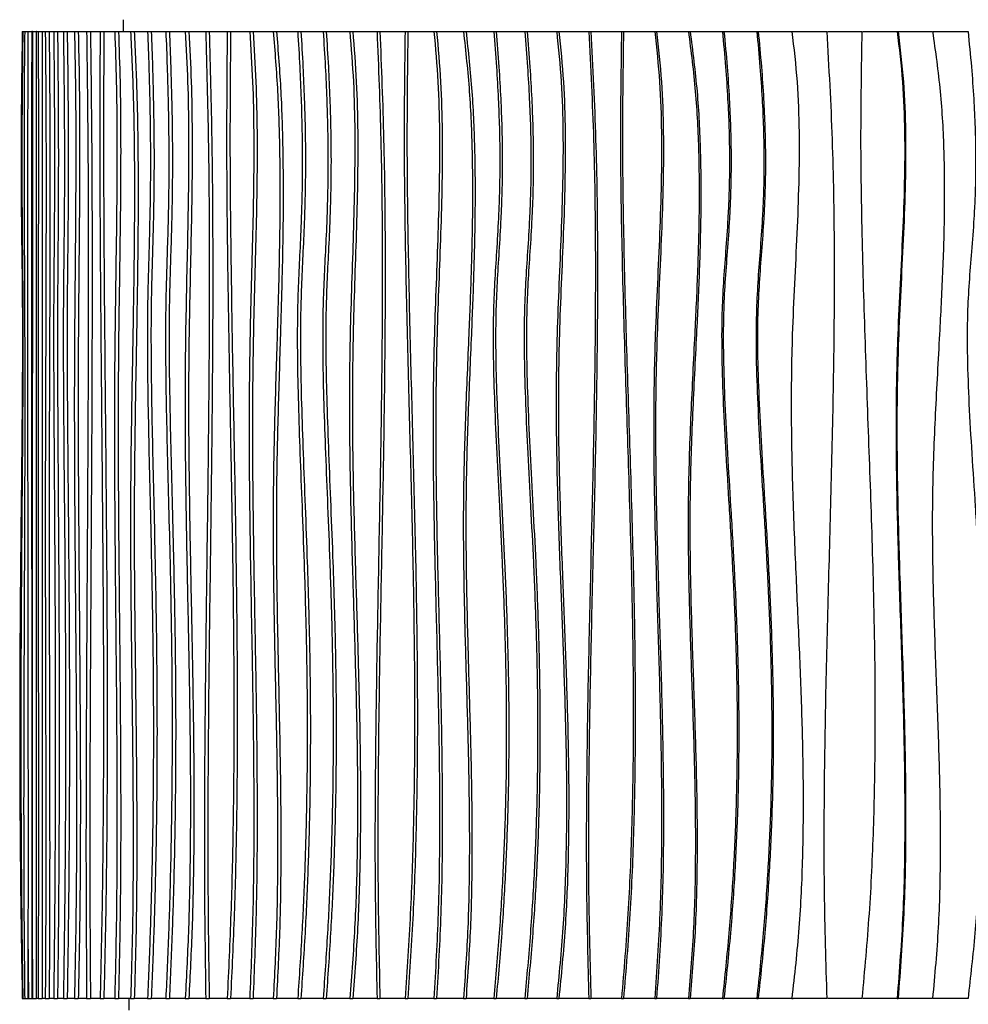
# Model space of a CAD drawing. Header units: millimetres. Extents: x 5 to 415, y 5 to 292.
# Tile 33 of 79: x 156 to 180, y 142 to 168. Entities that reach past the tile are written whole.
import ezdxf

# ---------------------------------------------------------------- set-up
doc = ezdxf.new("R2010")
doc.units = ezdxf.units.MM

msp = doc.modelspace()

# ---------------------------------------------------------------- linework, layer by layer
at = {"color": 7, "linetype": 'Continuous', "lineweight": 25}
for p, q in [((158.337, 167.806), (158.337, 167.506)), ((155.738, 167.506), (155.751, 167.506)), ((155.751, 167.506), (155.799, 167.506)), ((155.799, 167.506), (155.881, 167.506)), ((155.881, 167.506), (155.981, 167.506)), ((155.997, 167.506), (155.981, 167.506)), ((155.997, 167.506), (156.097, 167.506)), ((156.105, 167.506), (156.097, 167.506)), ((156.105, 167.506), (156.146, 167.506)), ((156.146, 167.506), (156.246, 167.506)), ((156.246, 167.506), (156.329, 167.506)), ((156.329, 167.506), (156.429, 167.506)), ((156.429, 167.506), (156.546, 167.506)), ((156.546, 167.506), (156.645, 167.506)), ((156.645, 167.506), (156.795, 167.506)), ((156.795, 167.506), (156.894, 167.506)), ((156.894, 167.506), (157.08, 167.506)), ((157.08, 167.506), (157.178, 167.506)), ((157.178, 167.506), (157.394, 167.506)), ((157.394, 167.506), (157.492, 167.506)), ((157.492, 167.506), (157.741, 167.506)), ((157.741, 167.506), (157.838, 167.506)), ((157.838, 167.506), (158.118, 167.506)), ((158.118, 167.506), (158.214, 167.506)), ((158.214, 167.506), (158.526, 167.506)), ((158.526, 167.506), (158.621, 167.506)), ((158.621, 167.506), (158.965, 167.506)), ((158.965, 167.506), (159.058, 167.506)), ((159.058, 167.506), (159.433, 167.506)), ((159.433, 167.506), (159.525, 167.506)), ((159.525, 167.506), (159.935, 167.506)), ((159.935, 167.506), (160.026, 167.506)), ((160.026, 167.506), (160.461, 167.506)), ((160.461, 167.506), (160.55, 167.506)), ((160.55, 167.506), (161.014, 167.506)), ((161.014, 167.506), (161.101, 167.506)), ((161.101, 167.506), (161.594, 167.506)), ((161.594, 167.506), (161.679, 167.506)), ((161.679, 167.506), (162.2, 167.506)), ((162.2, 167.506), (162.283, 167.506)), ((162.283, 167.506), (162.83, 167.506)), ((162.83, 167.506), (162.911, 167.506)), ((162.911, 167.506), (163.485, 167.506)), ((163.485, 167.506), (163.564, 167.506)), ((163.564, 167.506), (164.171, 167.506)), ((164.171, 167.506), (164.247, 167.506)), ((164.247, 167.506), (164.872, 167.506)), ((164.872, 167.506), (164.946, 167.506)), ((164.946, 167.506), (165.594, 167.506)), ((165.594, 167.506), (165.665, 167.506)), ((165.665, 167.506), (166.336, 167.506)), ((166.336, 167.506), (166.405, 167.506)), ((166.405, 167.506), (167.098, 167.506)), ((167.098, 167.506), (167.164, 167.506)), ((167.164, 167.506), (167.878, 167.506)), ((167.878, 167.506), (167.942, 167.506)), ((167.942, 167.506), (168.676, 167.506)), ((168.676, 167.506), (168.736, 167.506)), ((168.736, 167.506), (169.498, 167.506)), ((169.498, 167.506), (169.555, 167.506)), ((169.555, 167.506), (170.326, 167.506)), ((170.326, 167.506), (170.38, 167.506)), ((170.38, 167.506), (171.168, 167.506)), ((171.168, 167.506), (171.219, 167.506)), ((171.219, 167.506), (172.023, 167.506)), ((172.023, 167.506), (172.071, 167.506)), ((172.071, 167.506), (172.889, 167.506)), ((172.889, 167.506), (172.933, 167.506)), ((172.933, 167.506), (173.765, 167.506)), ((173.765, 167.506), (173.806, 167.506)), ((173.806, 167.506), (174.65, 167.506)), ((174.65, 167.506), (174.688, 167.506)), ((174.688, 167.506), (175.553, 167.506)), ((175.553, 167.506), (175.587, 167.506)), ((175.587, 167.506), (176.452, 167.506)), ((176.483, 167.506), (177.357, 167.506)), ((177.384, 167.506), (178.266, 167.506)), ((178.266, 167.506), (178.289, 167.506)), ((178.289, 167.506), (179.177, 167.506)), ((179.197, 167.506), (180.09, 167.506)), ((155.883, 144.304), (155.899, 142.606)), ((155.738, 142.606), (155.751, 142.606)), ((155.751, 142.606), (155.799, 142.606)), ((155.799, 142.606), (155.881, 142.606)), ((155.881, 142.606), (155.981, 142.606)), ((155.981, 142.606), (155.997, 142.606)), ((155.997, 142.606), (156.097, 142.606)), ((156.097, 142.606), (156.105, 142.606)), ((156.146, 142.606), (156.105, 142.606)), ((156.146, 142.606), (156.246, 142.606)), ((156.329, 142.606), (156.246, 142.606)), ((156.329, 142.606), (156.429, 142.606)), ((156.546, 142.606), (156.429, 142.606)), ((156.546, 142.606), (156.645, 142.606)), ((156.795, 142.606), (156.645, 142.606)), ((156.795, 142.606), (156.894, 142.606)), ((157.08, 142.606), (156.894, 142.606)), ((157.08, 142.606), (157.178, 142.606)), ((157.394, 142.606), (157.178, 142.606)), ((157.394, 142.606), (157.492, 142.606)), ((157.741, 142.606), (157.492, 142.606)), ((157.741, 142.606), (157.838, 142.606)), ((158.118, 142.606), (157.838, 142.606)), ((158.118, 142.606), (158.214, 142.606)), ((158.526, 142.606), (158.214, 142.606)), ((158.48, 142.606), (158.48, 142.306)), ((158.526, 142.606), (158.621, 142.606)), ((158.965, 142.606), (158.621, 142.606)), ((158.965, 142.606), (159.058, 142.606)), ((159.433, 142.606), (159.058, 142.606)), ((159.433, 142.606), (159.525, 142.606)), ((159.935, 142.606), (159.525, 142.606)), ((159.935, 142.606), (160.026, 142.606)), ((160.461, 142.606), (160.026, 142.606)), ((160.461, 142.606), (160.55, 142.606)), ((161.014, 142.606), (160.55, 142.606)), ((161.014, 142.606), (161.101, 142.606)), ((161.594, 142.606), (161.101, 142.606)), ((161.594, 142.606), (161.679, 142.606)), ((162.2, 142.606), (161.679, 142.606)), ((162.2, 142.606), (162.283, 142.606)), ((162.83, 142.606), (162.283, 142.606)), ((162.83, 142.606), (162.911, 142.606)), ((163.485, 142.606), (162.911, 142.606)), ((163.485, 142.606), (163.564, 142.606)), ((164.171, 142.606), (163.564, 142.606)), ((164.171, 142.606), (164.247, 142.606)), ((164.872, 142.606), (164.247, 142.606)), ((164.872, 142.606), (164.946, 142.606)), ((165.594, 142.606), (164.946, 142.606)), ((165.594, 142.606), (165.665, 142.606)), ((166.336, 142.606), (165.665, 142.606)), ((166.336, 142.606), (166.405, 142.606)), ((167.098, 142.606), (166.405, 142.606)), ((167.098, 142.606), (167.164, 142.606)), ((167.878, 142.606), (167.164, 142.606)), ((167.878, 142.606), (167.942, 142.606)), ((168.676, 142.606), (167.942, 142.606)), ((168.676, 142.606), (168.736, 142.606)), ((169.498, 142.606), (168.736, 142.606)), ((169.498, 142.606), (169.555, 142.606)), ((170.326, 142.606), (169.555, 142.606)), ((170.326, 142.606), (170.38, 142.606)), ((171.168, 142.606), (170.38, 142.606)), ((171.168, 142.606), (171.219, 142.606)), ((172.023, 142.606), (171.219, 142.606)), ((172.023, 142.606), (172.071, 142.606)), ((172.889, 142.606), (172.071, 142.606)), ((172.889, 142.606), (172.933, 142.606)), ((173.765, 142.606), (172.933, 142.606)), ((173.765, 142.606), (173.806, 142.606)), ((174.65, 142.606), (173.806, 142.606)), ((174.65, 142.606), (174.688, 142.606)), ((175.553, 142.606), (174.688, 142.606)), ((175.553, 142.606), (175.587, 142.606)), ((176.452, 142.606), (175.587, 142.606)), ((177.357, 142.606), (176.483, 142.606)), ((178.266, 142.606), (177.384, 142.606)), ((178.266, 142.606), (178.289, 142.606)), ((179.177, 142.606), (178.289, 142.606)), ((180.09, 142.606), (179.197, 142.606))]:
    msp.add_line(p, q, dxfattribs=at)
for points, knots in [([(155.738, 167.506), (155.733, 167.202), (155.723, 166.624), (155.714, 165.798), (155.708, 165.054), (155.705, 164.381), (155.706, 163.771), (155.708, 163.214), (155.714, 162.574), (155.723, 161.854), (155.734, 161.039), (155.741, 160.132), (155.741, 159.09), (155.734, 157.889), (155.722, 156.61), (155.707, 155.247), (155.692, 153.794), (155.679, 152.245), (155.671, 150.595), (155.67, 148.975), (155.676, 147.394), (155.688, 145.864), (155.707, 144.258), (155.727, 143.166), (155.738, 142.606)], [0, 0, 0, 0, 0.0367776, 0.0698355, 0.0995807, 0.1264174, 0.1507455, 0.1729586, 0.1934435, 0.2277612, 0.2598169, 0.2918548, 0.3369819, 0.3850726, 0.4363743, 0.4910896, 0.5494043, 0.611509, 0.6776136, 0.7479588, 0.8063853, 0.8677528, 0.9322295, 1, 1, 1, 1]), ([(155.751, 167.506), (155.747, 167.202), (155.74, 166.624), (155.732, 165.798), (155.728, 165.054), (155.726, 164.381), (155.726, 163.771), (155.728, 163.214), (155.732, 162.574), (155.739, 161.854), (155.748, 161.039), (155.754, 160.132), (155.754, 159.09), (155.748, 157.889), (155.739, 156.61), (155.727, 155.247), (155.716, 153.794), (155.706, 152.245), (155.7, 150.595), (155.699, 148.975), (155.703, 147.394), (155.712, 145.864), (155.727, 144.258), (155.743, 143.166), (155.751, 142.606)], [0, 0, 0, 0, 0.036778, 0.069835, 0.099581, 0.126417, 0.150745, 0.172959, 0.193444, 0.227761, 0.259817, 0.291855, 0.336982, 0.385073, 0.436374, 0.49109, 0.549404, 0.611509, 0.677614, 0.747959, 0.806385, 0.867753, 0.93223, 1, 1, 1, 1]), ([(155.799, 167.506), (155.795, 167.073), (155.785, 166.21), (155.781, 164.907), (155.782, 163.605), (155.787, 162.304), (155.793, 161.003), (155.8, 159.453), (155.802, 157.652), (155.798, 155.602), (155.79, 153.627), (155.782, 151.724), (155.776, 149.897), (155.772, 148.07), (155.773, 146.245), (155.781, 144.42), (155.793, 143.211), (155.799, 142.606)], [0, 0, 0, 0, 0.0524314, 0.1046165, 0.1567784, 0.2090007, 0.2612785, 0.3135711, 0.3957307, 0.477948, 0.5602295, 0.6336943, 0.7070915, 0.7803746, 0.8535463, 0.9266898, 1, 1, 1, 1]), ([(155.881, 167.506), (155.878, 166.577), (155.873, 164.72), (155.871, 161.93), (155.872, 159.142), (155.875, 156.353), (155.879, 153.581), (155.882, 150.825), (155.885, 148.085), (155.885, 145.345), (155.883, 143.519), (155.881, 142.606)], [0, 0, 0, 0, 0.112064, 0.224016, 0.335965, 0.447949, 0.559964, 0.669984, 0.779986, 0.889975, 1, 1, 1, 1]), ([(155.981, 167.506), (155.978, 166.577), (155.973, 164.72), (155.971, 161.93), (155.972, 159.142), (155.975, 156.353), (155.979, 153.581), (155.982, 150.825), (155.985, 148.085), (155.985, 145.345), (155.982, 143.519), (155.981, 142.606)], [0, 0, 0, 0, 0.112064, 0.224016, 0.335965, 0.447949, 0.559964, 0.669984, 0.779986, 0.889975, 1, 1, 1, 1]), ([(155.997, 167.506), (155.997, 166.576), (155.997, 164.716), (155.997, 161.925), (155.996, 159.133), (155.995, 156.341), (155.994, 153.749), (155.993, 151.357), (155.993, 149.166), (155.993, 146.976), (155.995, 144.787), (155.996, 143.333), (155.997, 142.606)], [0, 0, 0, 0, 0.111934, 0.223961, 0.336079, 0.44823, 0.560338, 0.648348, 0.736281, 0.824152, 0.912022, 1, 1, 1, 1]), ([(156.097, 167.506), (156.097, 166.576), (156.097, 164.716), (156.097, 161.925), (156.096, 159.133), (156.095, 156.341), (156.094, 153.749), (156.093, 151.357), (156.093, 149.166), (156.093, 146.976), (156.095, 144.787), (156.096, 143.333), (156.097, 142.606)], [0, 0, 0, 0, 0.111934, 0.223961, 0.336079, 0.44823, 0.560338, 0.648348, 0.736281, 0.824152, 0.912022, 1, 1, 1, 1]), ([(156.146, 167.506), (156.148, 167.073), (156.151, 166.21), (156.152, 164.907), (156.152, 163.606), (156.15, 162.305), (156.148, 161.004), (156.146, 159.455), (156.145, 157.657), (156.146, 155.61), (156.147, 153.515), (156.15, 151.372), (156.151, 149.18), (156.152, 146.988), (156.151, 144.794), (156.148, 143.336), (156.146, 142.606)], [0, 0, 0, 0, 0.052421, 0.104622, 0.156803, 0.209041, 0.261328, 0.313621, 0.395738, 0.477846, 0.559985, 0.648008, 0.736005, 0.823955, 0.9119, 1, 1, 1, 1]), ([(156.246, 167.506), (156.248, 167.073), (156.251, 166.21), (156.252, 164.907), (156.252, 163.606), (156.25, 162.305), (156.248, 161.004), (156.246, 159.455), (156.245, 157.657), (156.246, 155.61), (156.247, 153.515), (156.249, 151.372), (156.251, 149.18), (156.252, 146.988), (156.251, 144.794), (156.248, 143.336), (156.246, 142.606)], [0, 0, 0, 0, 0.052421, 0.104622, 0.156803, 0.209041, 0.261328, 0.313621, 0.395738, 0.477846, 0.559985, 0.648008, 0.736005, 0.823955, 0.9119, 1, 1, 1, 1]), ([(156.329, 167.506), (156.334, 166.99), (156.344, 165.96), (156.349, 164.4), (156.349, 162.839), (156.346, 161.276), (156.341, 159.551), (156.334, 157.663), (156.328, 155.612), (156.329, 153.635), (156.333, 151.734), (156.338, 149.907), (156.342, 148.082), (156.343, 146.256), (156.34, 144.428), (156.333, 143.214), (156.329, 142.606)], [0, 0, 0, 0, 0.062695, 0.125195, 0.187748, 0.250452, 0.313296, 0.39568, 0.477991, 0.560181, 0.633534, 0.70686, 0.780132, 0.853345, 0.92657, 1, 1, 1, 1]), ([(156.429, 167.506), (156.434, 166.99), (156.443, 165.96), (156.449, 164.4), (156.449, 162.839), (156.446, 161.276), (156.44, 159.551), (156.433, 157.663), (156.428, 155.612), (156.429, 153.635), (156.433, 151.734), (156.437, 149.907), (156.441, 148.082), (156.443, 146.256), (156.44, 144.428), (156.433, 143.214), (156.429, 142.606)], [0, 0, 0, 0, 0.062695, 0.125195, 0.187748, 0.250452, 0.313296, 0.39568, 0.477991, 0.560181, 0.633534, 0.70686, 0.780132, 0.853345, 0.92657, 1, 1, 1, 1]), ([(156.546, 167.506), (156.549, 167.202), (156.555, 166.624), (156.561, 165.798), (156.565, 165.054), (156.566, 164.381), (156.566, 163.771), (156.564, 163.214), (156.561, 162.574), (156.555, 161.854), (156.548, 161.039), (156.543, 160.132), (156.544, 159.09), (156.548, 157.889), (156.556, 156.61), (156.565, 155.247), (156.574, 153.794), (156.582, 152.245), (156.587, 150.595), (156.588, 148.975), (156.585, 147.394), (156.577, 145.864), (156.565, 144.258), (156.552, 143.166), (156.546, 142.606)], [0, 0, 0, 0, 0.036778, 0.069835, 0.099581, 0.126417, 0.150745, 0.172959, 0.193444, 0.227761, 0.259817, 0.291855, 0.336982, 0.385073, 0.436374, 0.49109, 0.549404, 0.611509, 0.677614, 0.747959, 0.806385, 0.867753, 0.93223, 1, 1, 1, 1]), ([(156.645, 167.506), (156.648, 167.202), (156.654, 166.624), (156.66, 165.798), (156.664, 165.054), (156.666, 164.381), (156.665, 163.771), (156.664, 163.214), (156.66, 162.574), (156.655, 161.854), (156.648, 161.039), (156.643, 160.132), (156.643, 159.09), (156.648, 157.889), (156.655, 156.61), (156.664, 155.247), (156.674, 153.794), (156.682, 152.245), (156.687, 150.595), (156.688, 148.975), (156.684, 147.394), (156.677, 145.864), (156.664, 144.258), (156.652, 143.166), (156.645, 142.606)], [0, 0, 0, 0, 0.036778, 0.069835, 0.099581, 0.126417, 0.150745, 0.172959, 0.193444, 0.227761, 0.259817, 0.291855, 0.336982, 0.385073, 0.436374, 0.49109, 0.549404, 0.611509, 0.677614, 0.747959, 0.806385, 0.867753, 0.93223, 1, 1, 1, 1]), ([(156.795, 167.506), (156.799, 167.202), (156.807, 166.624), (156.815, 165.798), (156.82, 165.054), (156.822, 164.381), (156.822, 163.771), (156.82, 163.214), (156.815, 162.574), (156.808, 161.854), (156.798, 161.039), (156.792, 160.132), (156.792, 159.09), (156.798, 157.889), (156.808, 156.61), (156.821, 155.247), (156.834, 153.794), (156.845, 152.245), (156.852, 150.595), (156.853, 148.975), (156.848, 147.394), (156.837, 145.864), (156.821, 144.258), (156.804, 143.166), (156.795, 142.606)], [0, 0, 0, 0, 0.036778, 0.069835, 0.099581, 0.126417, 0.150745, 0.172959, 0.193444, 0.227761, 0.259817, 0.291855, 0.336982, 0.385073, 0.436374, 0.49109, 0.549404, 0.611509, 0.677614, 0.747959, 0.806385, 0.867753, 0.93223, 1, 1, 1, 1]), ([(156.894, 167.506), (156.898, 167.202), (156.906, 166.624), (156.914, 165.798), (156.919, 165.054), (156.922, 164.381), (156.921, 163.771), (156.919, 163.214), (156.914, 162.574), (156.907, 161.854), (156.897, 161.039), (156.891, 160.132), (156.891, 159.09), (156.897, 157.889), (156.907, 156.61), (156.92, 155.247), (156.933, 153.794), (156.944, 152.245), (156.951, 150.595), (156.952, 148.975), (156.947, 147.394), (156.937, 145.864), (156.92, 144.258), (156.903, 143.166), (156.894, 142.606)], [0, 0, 0, 0, 0.036778, 0.069835, 0.099581, 0.126417, 0.150745, 0.172959, 0.193444, 0.227761, 0.259817, 0.291855, 0.336982, 0.385073, 0.436374, 0.49109, 0.549404, 0.611509, 0.677614, 0.747959, 0.806385, 0.867753, 0.93223, 1, 1, 1, 1]), ([(157.08, 167.506), (157.089, 167.073), (157.108, 166.21), (157.116, 164.907), (157.114, 163.605), (157.105, 162.304), (157.093, 161.003), (157.079, 159.453), (157.075, 157.652), (157.083, 155.602), (157.098, 153.627), (157.115, 151.724), (157.128, 149.897), (157.135, 148.07), (157.133, 146.245), (157.118, 144.42), (157.093, 143.211), (157.08, 142.606)], [0, 0, 0, 0, 0.052431, 0.104616, 0.156778, 0.209001, 0.261279, 0.313571, 0.395731, 0.477948, 0.56023, 0.633694, 0.707091, 0.780375, 0.853546, 0.92669, 1, 1, 1, 1]), ([(157.178, 167.506), (157.188, 167.073), (157.207, 166.21), (157.215, 164.907), (157.213, 163.605), (157.203, 162.304), (157.191, 161.003), (157.178, 159.453), (157.173, 157.652), (157.182, 155.602), (157.197, 153.627), (157.213, 151.724), (157.226, 149.897), (157.234, 148.07), (157.231, 146.245), (157.216, 144.42), (157.191, 143.211), (157.178, 142.606)], [0, 0, 0, 0, 0.052431, 0.104616, 0.156778, 0.209001, 0.261279, 0.313571, 0.395731, 0.477948, 0.56023, 0.633694, 0.707091, 0.780375, 0.853546, 0.92669, 1, 1, 1, 1]), ([(157.394, 167.506), (157.406, 166.577), (157.429, 164.72), (157.438, 161.93), (157.435, 159.142), (157.422, 156.353), (157.405, 153.581), (157.389, 150.825), (157.378, 148.085), (157.376, 145.345), (157.388, 143.519), (157.394, 142.606)], [0, 0, 0, 0, 0.1120636, 0.2240162, 0.3359651, 0.4479495, 0.5599643, 0.6699835, 0.779986, 0.8899749, 1, 1, 1, 1]), ([(157.492, 167.506), (157.504, 166.577), (157.527, 164.72), (157.536, 161.93), (157.533, 159.142), (157.52, 156.353), (157.503, 153.581), (157.487, 150.825), (157.476, 148.085), (157.474, 145.345), (157.486, 143.519), (157.492, 142.606)], [0, 0, 0, 0, 0.1120636, 0.2240162, 0.3359651, 0.4479495, 0.5599643, 0.6699835, 0.779986, 0.8899749, 1, 1, 1, 1]), ([(157.741, 167.506), (157.737, 166.576), (157.728, 164.716), (157.741, 161.925), (157.764, 159.133), (157.791, 156.341), (157.813, 153.749), (157.827, 151.357), (157.829, 149.166), (157.818, 146.976), (157.792, 144.787), (157.758, 143.333), (157.741, 142.606)], [0, 0, 0, 0, 0.111934, 0.223961, 0.336079, 0.44823, 0.560338, 0.648348, 0.736281, 0.824152, 0.912022, 1, 1, 1, 1]), ([(157.838, 167.506), (157.833, 166.576), (157.825, 164.716), (157.838, 161.925), (157.861, 159.133), (157.888, 156.341), (157.91, 153.749), (157.923, 151.357), (157.926, 149.166), (157.915, 146.976), (157.889, 144.787), (157.855, 143.333), (157.838, 142.606)], [0, 0, 0, 0, 0.111934, 0.223961, 0.336079, 0.44823, 0.560338, 0.648348, 0.736281, 0.824152, 0.912022, 1, 1, 1, 1]), ([(158.118, 167.506), (158.133, 167.073), (158.163, 166.21), (158.176, 164.907), (158.174, 163.606), (158.16, 162.305), (158.14, 161.004), (158.118, 159.455), (158.107, 157.657), (158.113, 155.61), (158.13, 153.515), (158.152, 151.372), (158.171, 149.18), (158.178, 146.988), (158.167, 144.794), (158.135, 143.336), (158.118, 142.606)], [0, 0, 0, 0, 0.052421, 0.104622, 0.156803, 0.209041, 0.261328, 0.313621, 0.395738, 0.477846, 0.559985, 0.648008, 0.736005, 0.823955, 0.9119, 1, 1, 1, 1]), ([(158.214, 167.506), (158.229, 167.073), (158.259, 166.21), (158.272, 164.907), (158.27, 163.606), (158.256, 162.305), (158.236, 161.004), (158.214, 159.455), (158.203, 157.657), (158.209, 155.61), (158.226, 153.515), (158.248, 151.372), (158.267, 149.18), (158.274, 146.988), (158.263, 144.794), (158.23, 143.336), (158.214, 142.606)], [0, 0, 0, 0, 0.052421, 0.104622, 0.156803, 0.209041, 0.261328, 0.313621, 0.395738, 0.477846, 0.559985, 0.648008, 0.736005, 0.823955, 0.9119, 1, 1, 1, 1]), ([(158.526, 167.506), (158.55, 166.99), (158.598, 165.96), (158.624, 164.4), (158.627, 162.839), (158.611, 161.276), (158.583, 159.551), (158.547, 157.663), (158.521, 155.612), (158.525, 153.635), (158.545, 151.734), (158.568, 149.907), (158.588, 148.082), (158.594, 146.256), (158.581, 144.428), (158.545, 143.214), (158.526, 142.606)], [0, 0, 0, 0, 0.062695, 0.125195, 0.187748, 0.250452, 0.313296, 0.39568, 0.477991, 0.560181, 0.633534, 0.70686, 0.780132, 0.853345, 0.92657, 1, 1, 1, 1]), ([(158.621, 167.506), (158.645, 166.99), (158.692, 165.96), (158.719, 164.4), (158.722, 162.839), (158.706, 161.276), (158.677, 159.551), (158.642, 157.663), (158.616, 155.612), (158.62, 153.635), (158.639, 151.734), (158.663, 149.907), (158.682, 148.082), (158.688, 146.256), (158.675, 144.428), (158.639, 143.214), (158.621, 142.606)], [0, 0, 0, 0, 0.062695, 0.125195, 0.187748, 0.250452, 0.313296, 0.39568, 0.477991, 0.560181, 0.633534, 0.70686, 0.780132, 0.853345, 0.92657, 1, 1, 1, 1]), ([(158.965, 167.506), (158.976, 167.202), (158.997, 166.624), (159.018, 165.798), (159.031, 165.054), (159.037, 164.381), (159.036, 163.771), (159.03, 163.214), (159.018, 162.574), (158.998, 161.854), (158.974, 161.039), (158.957, 160.132), (158.957, 159.09), (158.973, 157.889), (159, 156.61), (159.032, 155.247), (159.065, 153.794), (159.094, 152.245), (159.112, 150.595), (159.115, 148.975), (159.102, 147.394), (159.075, 145.864), (159.032, 144.258), (158.988, 143.166), (158.965, 142.606)], [0, 0, 0, 0, 0.036778, 0.069835, 0.099581, 0.126417, 0.150745, 0.172959, 0.193444, 0.227761, 0.259817, 0.291855, 0.336982, 0.385073, 0.436374, 0.49109, 0.549404, 0.611509, 0.677614, 0.747959, 0.806385, 0.867753, 0.93223, 1, 1, 1, 1]), ([(159.058, 167.506), (159.069, 167.202), (159.09, 166.624), (159.112, 165.798), (159.125, 165.054), (159.13, 164.381), (159.129, 163.771), (159.123, 163.214), (159.111, 162.574), (159.092, 161.854), (159.067, 161.039), (159.05, 160.132), (159.051, 159.09), (159.067, 157.889), (159.093, 156.61), (159.126, 155.247), (159.159, 153.794), (159.187, 152.245), (159.205, 150.595), (159.208, 148.975), (159.196, 147.394), (159.169, 145.864), (159.125, 144.258), (159.081, 143.166), (159.058, 142.606)], [0, 0, 0, 0, 0.036778, 0.069835, 0.099581, 0.126417, 0.150745, 0.172959, 0.193444, 0.227761, 0.259817, 0.291855, 0.336982, 0.385073, 0.436374, 0.49109, 0.549404, 0.611509, 0.677614, 0.747959, 0.806385, 0.867753, 0.93223, 1, 1, 1, 1]), ([(159.433, 167.506), (159.445, 167.202), (159.468, 166.624), (159.491, 165.798), (159.505, 165.054), (159.511, 164.381), (159.51, 163.771), (159.504, 163.214), (159.491, 162.574), (159.469, 161.854), (159.442, 161.039), (159.424, 160.132), (159.424, 159.09), (159.442, 157.889), (159.471, 156.61), (159.507, 155.247), (159.543, 153.794), (159.574, 152.245), (159.594, 150.595), (159.597, 148.975), (159.583, 147.394), (159.554, 145.864), (159.506, 144.258), (159.458, 143.166), (159.433, 142.606)], [0, 0, 0, 0, 0.036778, 0.069835, 0.099581, 0.126417, 0.150745, 0.172959, 0.193444, 0.227761, 0.259817, 0.291855, 0.336982, 0.385073, 0.436374, 0.49109, 0.549404, 0.611509, 0.677614, 0.747959, 0.806385, 0.867753, 0.93223, 1, 1, 1, 1]), ([(159.525, 167.506), (159.537, 167.202), (159.56, 166.624), (159.583, 165.798), (159.598, 165.054), (159.603, 164.381), (159.602, 163.771), (159.596, 163.214), (159.583, 162.574), (159.561, 161.854), (159.534, 161.039), (159.516, 160.132), (159.516, 159.09), (159.534, 157.889), (159.563, 156.61), (159.599, 155.247), (159.635, 153.794), (159.666, 152.245), (159.686, 150.595), (159.689, 148.975), (159.675, 147.394), (159.646, 145.864), (159.598, 144.258), (159.55, 143.166), (159.525, 142.606)], [0, 0, 0, 0, 0.036778, 0.069835, 0.099581, 0.126417, 0.150745, 0.172959, 0.193444, 0.227761, 0.259817, 0.291855, 0.336982, 0.385073, 0.436374, 0.49109, 0.549404, 0.611509, 0.677614, 0.747959, 0.806385, 0.867753, 0.93223, 1, 1, 1, 1]), ([(159.935, 167.506), (159.958, 167.073), (160.004, 166.21), (160.023, 164.907), (160.018, 163.605), (159.995, 162.304), (159.966, 161.003), (159.934, 159.453), (159.923, 157.652), (159.943, 155.602), (159.98, 153.627), (160.019, 151.724), (160.052, 149.897), (160.07, 148.07), (160.063, 146.245), (160.027, 144.42), (159.966, 143.211), (159.935, 142.606)], [0, 0, 0, 0, 0.0524314, 0.1046165, 0.1567784, 0.2090007, 0.2612785, 0.3135711, 0.3957307, 0.477948, 0.5602295, 0.6336943, 0.7070915, 0.7803746, 0.8535463, 0.9266898, 1, 1, 1, 1]), ([(160.026, 167.506), (160.049, 167.073), (160.094, 166.21), (160.113, 164.907), (160.109, 163.605), (160.086, 162.304), (160.056, 161.003), (160.024, 159.453), (160.014, 157.652), (160.034, 155.602), (160.07, 153.627), (160.11, 151.724), (160.142, 149.897), (160.16, 148.07), (160.154, 146.245), (160.118, 144.42), (160.057, 143.211), (160.026, 142.606)], [0, 0, 0, 0, 0.0524314, 0.1046165, 0.1567784, 0.2090007, 0.2612785, 0.3135711, 0.3957307, 0.477948, 0.5602295, 0.6336943, 0.7070915, 0.7803746, 0.8535463, 0.9266898, 1, 1, 1, 1]), ([(160.461, 167.506), (160.486, 166.577), (160.536, 164.72), (160.556, 161.93), (160.549, 159.142), (160.521, 156.353), (160.484, 153.581), (160.449, 150.825), (160.426, 148.085), (160.422, 145.345), (160.448, 143.519), (160.461, 142.606)], [0, 0, 0, 0, 0.1120636, 0.2240162, 0.3359651, 0.4479495, 0.5599643, 0.6699835, 0.779986, 0.8899749, 1, 1, 1, 1]), ([(160.55, 167.506), (160.575, 166.577), (160.625, 164.72), (160.645, 161.93), (160.638, 159.142), (160.61, 156.353), (160.573, 153.581), (160.538, 150.825), (160.515, 148.085), (160.511, 145.345), (160.537, 143.519), (160.55, 142.606)], [0, 0, 0, 0, 0.1120636, 0.2240162, 0.3359651, 0.4479495, 0.5599643, 0.6699835, 0.779986, 0.8899749, 1, 1, 1, 1]), ([(161.014, 167.506), (161.006, 166.576), (160.99, 164.716), (161.015, 161.925), (161.06, 159.133), (161.113, 156.341), (161.158, 153.749), (161.184, 151.357), (161.189, 149.166), (161.167, 146.976), (161.116, 144.787), (161.048, 143.333), (161.014, 142.606)], [0, 0, 0, 0, 0.111934, 0.223961, 0.336079, 0.44823, 0.560338, 0.648348, 0.736281, 0.824152, 0.912022, 1, 1, 1, 1]), ([(161.101, 167.506), (161.093, 166.576), (161.077, 164.716), (161.103, 161.925), (161.147, 159.133), (161.201, 156.341), (161.245, 153.749), (161.271, 151.357), (161.276, 149.166), (161.255, 146.976), (161.204, 144.787), (161.135, 143.333), (161.101, 142.606)], [0, 0, 0, 0, 0.111934, 0.223961, 0.336079, 0.44823, 0.560338, 0.648348, 0.736281, 0.824152, 0.912022, 1, 1, 1, 1]), ([(161.594, 167.506), (161.621, 167.073), (161.677, 166.21), (161.701, 164.907), (161.697, 163.606), (161.67, 162.305), (161.634, 161.004), (161.593, 159.455), (161.573, 157.657), (161.584, 155.61), (161.615, 153.515), (161.656, 151.372), (161.691, 149.18), (161.704, 146.988), (161.684, 144.794), (161.624, 143.336), (161.594, 142.606)], [0, 0, 0, 0, 0.052421, 0.104622, 0.156803, 0.209041, 0.261328, 0.313621, 0.395738, 0.477846, 0.559985, 0.648008, 0.736005, 0.823955, 0.9119, 1, 1, 1, 1]), ([(161.679, 167.506), (161.707, 167.073), (161.762, 166.21), (161.786, 164.907), (161.782, 163.606), (161.755, 162.305), (161.72, 161.004), (161.679, 159.455), (161.658, 157.657), (161.669, 155.61), (161.701, 153.515), (161.741, 151.372), (161.777, 149.18), (161.789, 146.988), (161.769, 144.794), (161.709, 143.336), (161.679, 142.606)], [0, 0, 0, 0, 0.052421, 0.104622, 0.156803, 0.209041, 0.261328, 0.313621, 0.395738, 0.477846, 0.559985, 0.648008, 0.736005, 0.823955, 0.9119, 1, 1, 1, 1]), ([(162.2, 167.506), (162.241, 166.99), (162.323, 165.96), (162.369, 164.4), (162.374, 162.839), (162.347, 161.276), (162.297, 159.551), (162.235, 157.663), (162.191, 155.612), (162.198, 153.635), (162.231, 151.734), (162.272, 149.907), (162.306, 148.082), (162.316, 146.256), (162.293, 144.428), (162.231, 143.214), (162.2, 142.606)], [0, 0, 0, 0, 0.062695, 0.125195, 0.187748, 0.250452, 0.313296, 0.39568, 0.477991, 0.560181, 0.633534, 0.70686, 0.780132, 0.853345, 0.92657, 1, 1, 1, 1]), ([(162.283, 167.506), (162.324, 166.99), (162.406, 165.96), (162.452, 164.4), (162.458, 162.839), (162.43, 161.276), (162.38, 159.551), (162.319, 157.663), (162.274, 155.612), (162.281, 153.635), (162.314, 151.734), (162.355, 149.907), (162.389, 148.082), (162.399, 146.256), (162.377, 144.428), (162.314, 143.214), (162.283, 142.606)], [0, 0, 0, 0, 0.062695, 0.125195, 0.187748, 0.250452, 0.313296, 0.39568, 0.477991, 0.560181, 0.633534, 0.70686, 0.780132, 0.853345, 0.92657, 1, 1, 1, 1]), ([(162.83, 167.506), (162.848, 167.202), (162.883, 166.624), (162.918, 165.798), (162.939, 165.054), (162.948, 164.381), (162.947, 163.771), (162.937, 163.214), (162.918, 162.574), (162.885, 161.854), (162.844, 161.039), (162.817, 160.132), (162.817, 159.09), (162.844, 157.889), (162.888, 156.61), (162.942, 155.247), (162.996, 153.794), (163.042, 152.245), (163.073, 150.595), (163.077, 148.975), (163.056, 147.394), (163.012, 145.864), (162.941, 144.258), (162.868, 143.166), (162.83, 142.606)], [0, 0, 0, 0, 0.036778, 0.069835, 0.099581, 0.126417, 0.150745, 0.172959, 0.193444, 0.227761, 0.259817, 0.291855, 0.336982, 0.385073, 0.436374, 0.49109, 0.549404, 0.611509, 0.677614, 0.747959, 0.806385, 0.867753, 0.93223, 1, 1, 1, 1]), ([(162.911, 167.506), (162.93, 167.202), (162.964, 166.624), (162.999, 165.798), (163.021, 165.054), (163.029, 164.381), (163.028, 163.771), (163.018, 163.214), (162.999, 162.574), (162.966, 161.854), (162.926, 161.039), (162.898, 160.132), (162.898, 159.09), (162.925, 157.889), (162.969, 156.61), (163.023, 155.247), (163.077, 153.794), (163.124, 152.245), (163.154, 150.595), (163.158, 148.975), (163.138, 147.394), (163.093, 145.864), (163.022, 144.258), (162.949, 143.166), (162.911, 142.606)], [0, 0, 0, 0, 0.036778, 0.069835, 0.099581, 0.126417, 0.150745, 0.172959, 0.193444, 0.227761, 0.259817, 0.291855, 0.336982, 0.385073, 0.436374, 0.49109, 0.549404, 0.611509, 0.677614, 0.747959, 0.806385, 0.867753, 0.93223, 1, 1, 1, 1]), ([(163.485, 167.506), (163.504, 167.202), (163.54, 166.624), (163.577, 165.798), (163.6, 165.054), (163.609, 164.381), (163.608, 163.771), (163.597, 163.214), (163.577, 162.574), (163.543, 161.854), (163.5, 161.039), (163.471, 160.132), (163.471, 159.09), (163.499, 157.889), (163.546, 156.61), (163.602, 155.247), (163.659, 153.794), (163.708, 152.245), (163.74, 150.595), (163.745, 148.975), (163.723, 147.394), (163.676, 145.864), (163.601, 144.258), (163.524, 143.166), (163.485, 142.606)], [0, 0, 0, 0, 0.0367776, 0.0698355, 0.0995807, 0.1264174, 0.1507455, 0.1729586, 0.1934435, 0.2277612, 0.2598169, 0.2918548, 0.3369819, 0.3850726, 0.4363743, 0.4910896, 0.5494043, 0.611509, 0.6776136, 0.7479588, 0.8063853, 0.8677528, 0.9322295, 1, 1, 1, 1]), ([(163.564, 167.506), (163.583, 167.202), (163.619, 166.624), (163.656, 165.798), (163.679, 165.054), (163.688, 164.381), (163.686, 163.771), (163.676, 163.214), (163.656, 162.574), (163.621, 161.854), (163.579, 161.039), (163.55, 160.132), (163.55, 159.09), (163.578, 157.889), (163.625, 156.61), (163.681, 155.247), (163.738, 153.794), (163.787, 152.245), (163.819, 150.595), (163.823, 148.975), (163.802, 147.394), (163.755, 145.864), (163.68, 144.258), (163.603, 143.166), (163.564, 142.606)], [0, 0, 0, 0, 0.0367776, 0.0698355, 0.0995807, 0.1264174, 0.1507455, 0.1729586, 0.1934435, 0.2277612, 0.2598169, 0.2918548, 0.3369819, 0.3850726, 0.4363743, 0.4910896, 0.5494043, 0.611509, 0.6776136, 0.7479588, 0.8063853, 0.8677528, 0.9322295, 1, 1, 1, 1]), ([(164.171, 167.506), (164.206, 167.073), (164.275, 166.21), (164.304, 164.907), (164.296, 163.605), (164.262, 162.304), (164.217, 161.003), (164.168, 159.453), (164.152, 157.652), (164.183, 155.602), (164.238, 153.627), (164.298, 151.724), (164.347, 149.897), (164.375, 148.07), (164.365, 146.245), (164.31, 144.42), (164.217, 143.211), (164.171, 142.606)], [0, 0, 0, 0, 0.052431, 0.104616, 0.156778, 0.209001, 0.261279, 0.313571, 0.395731, 0.477948, 0.56023, 0.633694, 0.707091, 0.780375, 0.853546, 0.92669, 1, 1, 1, 1]), ([(164.247, 167.506), (164.282, 167.073), (164.351, 166.21), (164.38, 164.907), (164.373, 163.605), (164.338, 162.304), (164.293, 161.003), (164.245, 159.453), (164.229, 157.652), (164.26, 155.602), (164.315, 153.627), (164.375, 151.724), (164.424, 149.897), (164.451, 148.07), (164.441, 146.245), (164.387, 144.42), (164.294, 143.211), (164.247, 142.606)], [0, 0, 0, 0, 0.0524314, 0.1046165, 0.1567784, 0.2090007, 0.2612785, 0.3135711, 0.3957307, 0.477948, 0.5602295, 0.6336943, 0.7070915, 0.7803746, 0.8535463, 0.9266898, 1, 1, 1, 1]), ([(164.872, 167.506), (164.909, 166.577), (164.982, 164.72), (165.012, 161.93), (165.001, 159.142), (164.96, 156.353), (164.906, 153.581), (164.854, 150.825), (164.82, 148.085), (164.814, 145.345), (164.853, 143.519), (164.872, 142.606)], [0, 0, 0, 0, 0.1120636, 0.2240162, 0.3359651, 0.4479495, 0.5599643, 0.6699835, 0.779986, 0.8899749, 1, 1, 1, 1]), ([(164.946, 167.506), (164.983, 166.577), (165.056, 164.72), (165.086, 161.93), (165.075, 159.142), (165.034, 156.353), (164.98, 153.581), (164.928, 150.825), (164.894, 148.085), (164.888, 145.345), (164.927, 143.519), (164.946, 142.606)], [0, 0, 0, 0, 0.1120636, 0.2240162, 0.3359651, 0.4479495, 0.5599643, 0.6699835, 0.779986, 0.8899749, 1, 1, 1, 1]), ([(165.594, 167.506), (165.582, 166.576), (165.559, 164.716), (165.596, 161.925), (165.659, 159.133), (165.736, 156.341), (165.799, 153.749), (165.836, 151.357), (165.843, 149.166), (165.813, 146.976), (165.74, 144.787), (165.643, 143.333), (165.594, 142.606)], [0, 0, 0, 0, 0.111934, 0.223961, 0.336079, 0.44823, 0.560338, 0.648348, 0.736281, 0.824152, 0.912022, 1, 1, 1, 1]), ([(165.665, 167.506), (165.654, 166.576), (165.631, 164.716), (165.667, 161.925), (165.731, 159.133), (165.807, 156.341), (165.871, 153.749), (165.908, 151.357), (165.915, 149.166), (165.884, 146.976), (165.812, 144.787), (165.714, 143.333), (165.665, 142.606)], [0, 0, 0, 0, 0.111934, 0.223961, 0.336079, 0.44823, 0.560338, 0.648348, 0.736281, 0.824152, 0.912022, 1, 1, 1, 1]), ([(166.336, 167.506), (166.375, 167.073), (166.452, 166.21), (166.485, 164.907), (166.479, 163.606), (166.442, 162.305), (166.393, 161.004), (166.336, 159.455), (166.307, 157.657), (166.322, 155.61), (166.366, 153.515), (166.423, 151.372), (166.472, 149.18), (166.489, 146.988), (166.462, 144.794), (166.378, 143.336), (166.336, 142.606)], [0, 0, 0, 0, 0.052421, 0.104622, 0.156803, 0.209041, 0.261328, 0.313621, 0.395738, 0.477846, 0.559985, 0.648008, 0.736005, 0.823955, 0.9119, 1, 1, 1, 1]), ([(166.405, 167.506), (166.444, 167.073), (166.52, 166.21), (166.554, 164.907), (166.548, 163.606), (166.511, 162.305), (166.462, 161.004), (166.405, 159.455), (166.376, 157.657), (166.391, 155.61), (166.435, 153.515), (166.492, 151.372), (166.541, 149.18), (166.558, 146.988), (166.531, 144.794), (166.447, 143.336), (166.405, 142.606)], [0, 0, 0, 0, 0.052421, 0.104622, 0.156803, 0.209041, 0.261328, 0.313621, 0.395738, 0.477846, 0.559985, 0.648008, 0.736005, 0.823955, 0.9119, 1, 1, 1, 1]), ([(167.098, 167.506), (167.154, 166.99), (167.266, 165.96), (167.328, 164.4), (167.335, 162.839), (167.298, 161.276), (167.23, 159.551), (167.147, 157.663), (167.086, 155.612), (167.096, 153.635), (167.141, 151.734), (167.196, 149.907), (167.242, 148.082), (167.256, 146.256), (167.226, 144.428), (167.141, 143.214), (167.098, 142.606)], [0, 0, 0, 0, 0.062695, 0.125195, 0.187748, 0.250452, 0.313296, 0.39568, 0.477991, 0.560181, 0.633534, 0.70686, 0.780132, 0.853345, 0.92657, 1, 1, 1, 1]), ([(167.164, 167.506), (167.22, 166.99), (167.332, 165.96), (167.394, 164.4), (167.401, 162.839), (167.364, 161.276), (167.296, 159.551), (167.213, 157.663), (167.153, 155.612), (167.162, 153.635), (167.207, 151.734), (167.262, 149.907), (167.308, 148.082), (167.322, 146.256), (167.292, 144.428), (167.207, 143.214), (167.164, 142.606)], [0, 0, 0, 0, 0.062695, 0.125195, 0.187748, 0.250452, 0.313296, 0.39568, 0.477991, 0.560181, 0.633534, 0.70686, 0.780132, 0.853345, 0.92657, 1, 1, 1, 1]), ([(167.878, 167.506), (167.903, 167.202), (167.948, 166.624), (167.995, 165.798), (168.023, 165.054), (168.035, 164.381), (168.033, 163.771), (168.02, 163.214), (167.994, 162.574), (167.951, 161.854), (167.897, 161.039), (167.86, 160.132), (167.861, 159.09), (167.896, 157.889), (167.955, 156.61), (168.026, 155.247), (168.098, 153.794), (168.16, 152.245), (168.199, 150.595), (168.206, 148.975), (168.178, 147.394), (168.119, 145.864), (168.025, 144.258), (167.928, 143.166), (167.878, 142.606)], [0, 0, 0, 0, 0.036778, 0.069835, 0.099581, 0.126417, 0.150745, 0.172959, 0.193444, 0.227761, 0.259817, 0.291855, 0.336982, 0.385073, 0.436374, 0.49109, 0.549404, 0.611509, 0.677614, 0.747959, 0.806385, 0.867753, 0.93223, 1, 1, 1, 1]), ([(167.942, 167.506), (167.966, 167.202), (168.011, 166.624), (168.058, 165.798), (168.086, 165.054), (168.098, 164.381), (168.096, 163.771), (168.083, 163.214), (168.057, 162.574), (168.014, 161.854), (167.96, 161.039), (167.923, 160.132), (167.924, 159.09), (167.959, 157.889), (168.018, 156.61), (168.089, 155.247), (168.161, 153.794), (168.223, 152.245), (168.263, 150.595), (168.269, 148.975), (168.241, 147.394), (168.183, 145.864), (168.088, 144.258), (167.991, 143.166), (167.942, 142.606)], [0, 0, 0, 0, 0.036778, 0.069835, 0.099581, 0.126417, 0.150745, 0.172959, 0.193444, 0.227761, 0.259817, 0.291855, 0.336982, 0.385073, 0.436374, 0.49109, 0.549404, 0.611509, 0.677614, 0.747959, 0.806385, 0.867753, 0.93223, 1, 1, 1, 1]), ([(168.676, 167.506), (168.7, 167.202), (168.747, 166.624), (168.795, 165.798), (168.824, 165.054), (168.837, 164.381), (168.835, 163.771), (168.821, 163.214), (168.795, 162.574), (168.75, 161.854), (168.695, 161.039), (168.657, 160.132), (168.658, 159.09), (168.694, 157.889), (168.754, 156.61), (168.827, 155.247), (168.902, 153.794), (168.965, 152.245), (169.006, 150.595), (169.012, 148.975), (168.984, 147.394), (168.924, 145.864), (168.826, 144.258), (168.727, 143.166), (168.676, 142.606)], [0, 0, 0, 0, 0.036778, 0.069835, 0.099581, 0.126417, 0.150745, 0.172959, 0.193444, 0.227761, 0.259817, 0.291855, 0.336982, 0.385073, 0.436374, 0.49109, 0.549404, 0.611509, 0.677614, 0.747959, 0.806385, 0.867753, 0.93223, 1, 1, 1, 1]), ([(168.736, 167.506), (168.761, 167.202), (168.808, 166.624), (168.856, 165.798), (168.885, 165.054), (168.897, 164.381), (168.895, 163.771), (168.882, 163.214), (168.855, 162.574), (168.81, 161.854), (168.755, 161.039), (168.717, 160.132), (168.718, 159.09), (168.754, 157.889), (168.815, 156.61), (168.888, 155.247), (168.962, 153.794), (169.025, 152.245), (169.066, 150.595), (169.073, 148.975), (169.044, 147.394), (168.984, 145.864), (168.887, 144.258), (168.787, 143.166), (168.736, 142.606)], [0, 0, 0, 0, 0.036778, 0.069835, 0.099581, 0.126417, 0.150745, 0.172959, 0.193444, 0.227761, 0.259817, 0.291855, 0.336982, 0.385073, 0.436374, 0.49109, 0.549404, 0.611509, 0.677614, 0.747959, 0.806385, 0.867753, 0.93223, 1, 1, 1, 1]), ([(169.498, 167.506), (169.542, 167.073), (169.63, 166.21), (169.667, 164.907), (169.657, 163.605), (169.613, 162.304), (169.556, 161.003), (169.494, 159.453), (169.474, 157.652), (169.513, 155.602), (169.584, 153.627), (169.66, 151.724), (169.722, 149.897), (169.758, 148.07), (169.745, 146.245), (169.675, 144.42), (169.557, 143.211), (169.498, 142.606)], [0, 0, 0, 0, 0.052431, 0.104616, 0.156778, 0.209001, 0.261279, 0.313571, 0.395731, 0.477948, 0.56023, 0.633694, 0.707091, 0.780375, 0.853546, 0.92669, 1, 1, 1, 1]), ([(169.555, 167.506), (169.599, 167.073), (169.687, 166.21), (169.724, 164.907), (169.715, 163.605), (169.671, 162.304), (169.614, 161.003), (169.552, 159.453), (169.531, 157.652), (169.571, 155.602), (169.641, 153.627), (169.717, 151.724), (169.78, 149.897), (169.815, 148.07), (169.802, 146.245), (169.732, 144.42), (169.614, 143.211), (169.555, 142.606)], [0, 0, 0, 0, 0.052431, 0.104616, 0.156778, 0.209001, 0.261279, 0.313571, 0.395731, 0.477948, 0.56023, 0.633694, 0.707091, 0.780375, 0.853546, 0.92669, 1, 1, 1, 1]), ([(170.326, 167.506), (170.372, 166.577), (170.465, 164.72), (170.501, 161.93), (170.488, 159.142), (170.437, 156.353), (170.369, 153.581), (170.304, 150.825), (170.262, 148.085), (170.254, 145.345), (170.302, 143.519), (170.326, 142.606)], [0, 0, 0, 0, 0.1120636, 0.2240162, 0.3359651, 0.4479495, 0.5599643, 0.6699835, 0.779986, 0.8899749, 1, 1, 1, 1]), ([(170.38, 167.506), (170.426, 166.577), (170.519, 164.72), (170.555, 161.93), (170.542, 159.142), (170.491, 156.353), (170.423, 153.581), (170.358, 150.825), (170.316, 148.085), (170.308, 145.345), (170.356, 143.519), (170.38, 142.606)], [0, 0, 0, 0, 0.1120636, 0.2240162, 0.3359651, 0.4479495, 0.5599643, 0.6699835, 0.779986, 0.8899749, 1, 1, 1, 1]), ([(171.168, 167.506), (171.154, 166.576), (171.126, 164.716), (171.171, 161.925), (171.248, 159.133), (171.343, 156.341), (171.421, 153.749), (171.466, 151.357), (171.475, 149.166), (171.437, 146.976), (171.348, 144.787), (171.228, 143.333), (171.168, 142.606)], [0, 0, 0, 0, 0.111934, 0.223961, 0.336079, 0.44823, 0.560338, 0.648348, 0.736281, 0.824152, 0.912022, 1, 1, 1, 1]), ([(171.219, 167.506), (171.205, 166.576), (171.177, 164.716), (171.222, 161.925), (171.299, 159.133), (171.394, 156.341), (171.472, 153.749), (171.517, 151.357), (171.526, 149.166), (171.488, 146.976), (171.399, 144.787), (171.279, 143.333), (171.219, 142.606)], [0, 0, 0, 0, 0.111934, 0.223961, 0.336079, 0.44823, 0.560338, 0.648348, 0.736281, 0.824152, 0.912022, 1, 1, 1, 1]), ([(172.023, 167.506), (172.07, 167.073), (172.162, 166.21), (172.203, 164.907), (172.196, 163.606), (172.151, 162.305), (172.091, 161.004), (172.022, 159.455), (171.987, 157.657), (172.006, 155.61), (172.059, 153.515), (172.128, 151.372), (172.187, 149.18), (172.208, 146.988), (172.175, 144.794), (172.074, 143.336), (172.023, 142.606)], [0, 0, 0, 0, 0.052421, 0.104622, 0.156803, 0.209041, 0.261328, 0.313621, 0.395738, 0.477846, 0.559985, 0.648008, 0.736005, 0.823955, 0.9119, 1, 1, 1, 1]), ([(172.071, 167.506), (172.117, 167.073), (172.21, 166.21), (172.251, 164.907), (172.244, 163.606), (172.199, 162.305), (172.139, 161.004), (172.07, 159.455), (172.035, 157.657), (172.054, 155.61), (172.107, 153.515), (172.175, 151.372), (172.235, 149.18), (172.256, 146.988), (172.223, 144.794), (172.121, 143.336), (172.071, 142.606)], [0, 0, 0, 0, 0.052421, 0.104622, 0.156803, 0.209041, 0.261328, 0.313621, 0.395738, 0.477846, 0.559985, 0.648008, 0.736005, 0.823955, 0.9119, 1, 1, 1, 1]), ([(172.889, 167.506), (172.956, 166.99), (173.089, 165.96), (173.163, 164.4), (173.172, 162.839), (173.127, 161.276), (173.047, 159.551), (172.947, 157.663), (172.875, 155.612), (172.886, 153.635), (172.94, 151.734), (173.006, 149.907), (173.061, 148.082), (173.077, 146.256), (173.041, 144.428), (172.94, 143.214), (172.889, 142.606)], [0, 0, 0, 0, 0.062695, 0.125195, 0.187748, 0.250452, 0.313296, 0.39568, 0.477991, 0.560181, 0.633534, 0.70686, 0.780132, 0.853345, 0.92657, 1, 1, 1, 1]), ([(172.933, 167.506), (173, 166.99), (173.133, 165.96), (173.207, 164.4), (173.216, 162.839), (173.172, 161.276), (173.091, 159.551), (172.992, 157.663), (172.919, 155.612), (172.931, 153.635), (172.984, 151.734), (173.05, 149.907), (173.105, 148.082), (173.122, 146.256), (173.085, 144.428), (172.984, 143.214), (172.933, 142.606)], [0, 0, 0, 0, 0.062695, 0.125195, 0.187748, 0.250452, 0.313296, 0.39568, 0.477991, 0.560181, 0.633534, 0.70686, 0.780132, 0.853345, 0.92657, 1, 1, 1, 1]), ([(173.765, 167.506), (173.794, 167.202), (173.847, 166.624), (173.902, 165.798), (173.936, 165.054), (173.949, 164.381), (173.947, 163.771), (173.932, 163.214), (173.902, 162.574), (173.851, 161.854), (173.787, 161.039), (173.744, 160.132), (173.745, 159.09), (173.786, 157.889), (173.855, 156.61), (173.939, 155.247), (174.024, 153.794), (174.096, 152.245), (174.143, 150.595), (174.15, 148.975), (174.118, 147.394), (174.049, 145.864), (173.938, 144.258), (173.824, 143.166), (173.765, 142.606)], [0, 0, 0, 0, 0.0367776, 0.0698355, 0.0995807, 0.1264174, 0.1507455, 0.1729586, 0.1934435, 0.2277612, 0.2598169, 0.2918548, 0.3369819, 0.3850726, 0.4363743, 0.4910896, 0.5494043, 0.611509, 0.6776136, 0.7479588, 0.8063853, 0.8677528, 0.9322295, 1, 1, 1, 1]), ([(173.806, 167.506), (173.835, 167.202), (173.888, 166.624), (173.943, 165.798), (173.977, 165.054), (173.99, 164.381), (173.988, 163.771), (173.973, 163.214), (173.943, 162.574), (173.892, 161.854), (173.828, 161.039), (173.785, 160.132), (173.786, 159.09), (173.827, 157.889), (173.896, 156.61), (173.98, 155.247), (174.065, 153.794), (174.137, 152.245), (174.184, 150.595), (174.191, 148.975), (174.159, 147.394), (174.09, 145.864), (173.979, 144.258), (173.865, 143.166), (173.806, 142.606)], [0, 0, 0, 0, 0.036778, 0.069835, 0.099581, 0.126417, 0.150745, 0.172959, 0.193444, 0.227761, 0.259817, 0.291855, 0.336982, 0.385073, 0.436374, 0.49109, 0.549404, 0.611509, 0.677614, 0.747959, 0.806385, 0.867753, 0.93223, 1, 1, 1, 1]), ([(174.65, 167.506), (174.679, 167.202), (174.734, 166.624), (174.79, 165.798), (174.823, 165.054), (174.837, 164.381), (174.835, 163.771), (174.82, 163.214), (174.789, 162.574), (174.737, 161.854), (174.673, 161.039), (174.629, 160.132), (174.63, 159.09), (174.672, 157.889), (174.742, 156.61), (174.827, 155.247), (174.913, 153.794), (174.987, 152.245), (175.034, 150.595), (175.042, 148.975), (175.009, 147.394), (174.939, 145.864), (174.825, 144.258), (174.71, 143.166), (174.65, 142.606)], [0, 0, 0, 0, 0.036778, 0.069835, 0.099581, 0.126417, 0.150745, 0.172959, 0.193444, 0.227761, 0.259817, 0.291855, 0.336982, 0.385073, 0.436374, 0.49109, 0.549404, 0.611509, 0.677614, 0.747959, 0.806385, 0.867753, 0.93223, 1, 1, 1, 1]), ([(174.688, 167.506), (174.717, 167.202), (174.771, 166.624), (174.827, 165.798), (174.861, 165.054), (174.875, 164.381), (174.873, 163.771), (174.857, 163.214), (174.826, 162.574), (174.775, 161.854), (174.71, 161.039), (174.666, 160.132), (174.667, 159.09), (174.709, 157.889), (174.78, 156.61), (174.865, 155.247), (174.951, 153.794), (175.024, 152.245), (175.072, 150.595), (175.079, 148.975), (175.047, 147.394), (174.976, 145.864), (174.863, 144.258), (174.747, 143.166), (174.688, 142.606)], [0, 0, 0, 0, 0.036778, 0.069835, 0.099581, 0.126417, 0.150745, 0.172959, 0.193444, 0.227761, 0.259817, 0.291855, 0.336982, 0.385073, 0.436374, 0.49109, 0.549404, 0.611509, 0.677614, 0.747959, 0.806385, 0.867753, 0.93223, 1, 1, 1, 1]), ([(175.553, 167.506), (175.604, 167.073), (175.705, 166.21), (175.747, 164.907), (175.736, 163.605), (175.686, 162.304), (175.62, 161.003), (175.549, 159.453), (175.526, 157.652), (175.571, 155.602), (175.651, 153.627), (175.739, 151.724), (175.811, 149.897), (175.851, 148.07), (175.836, 146.245), (175.756, 144.42), (175.621, 143.211), (175.553, 142.606)], [0, 0, 0, 0, 0.052431, 0.104616, 0.156778, 0.209001, 0.261279, 0.313571, 0.395731, 0.477948, 0.56023, 0.633694, 0.707091, 0.780375, 0.853546, 0.92669, 1, 1, 1, 1]), ([(176.452, 167.506), (176.505, 166.577), (176.609, 164.72), (176.651, 161.93), (176.636, 159.142), (176.578, 156.353), (176.501, 153.581), (176.427, 150.825), (176.38, 148.085), (176.371, 145.345), (176.425, 143.519), (176.452, 142.606)], [0, 0, 0, 0, 0.1120636, 0.2240162, 0.3359651, 0.4479495, 0.5599643, 0.6699835, 0.779986, 0.8899749, 1, 1, 1, 1]), ([(177.357, 167.506), (177.341, 166.576), (177.309, 164.716), (177.36, 161.925), (177.447, 159.133), (177.552, 156.341), (177.64, 153.749), (177.691, 151.357), (177.701, 149.166), (177.658, 146.976), (177.558, 144.787), (177.424, 143.333), (177.357, 142.606)], [0, 0, 0, 0, 0.111934, 0.223961, 0.336079, 0.44823, 0.560338, 0.648348, 0.736281, 0.824152, 0.912022, 1, 1, 1, 1]), ([(178.266, 167.506), (178.317, 167.073), (178.42, 166.21), (178.465, 164.907), (178.457, 163.606), (178.408, 162.305), (178.341, 161.004), (178.265, 159.455), (178.226, 157.657), (178.247, 155.61), (178.306, 153.515), (178.381, 151.372), (178.448, 149.18), (178.471, 146.988), (178.434, 144.794), (178.322, 143.336), (178.266, 142.606)], [0, 0, 0, 0, 0.052421, 0.104622, 0.156803, 0.209041, 0.261328, 0.313621, 0.395738, 0.477846, 0.559985, 0.648008, 0.736005, 0.823955, 0.9119, 1, 1, 1, 1]), ([(178.289, 167.506), (178.341, 167.073), (178.443, 166.21), (178.489, 164.907), (178.481, 163.606), (178.431, 162.305), (178.365, 161.004), (178.288, 159.455), (178.25, 157.657), (178.27, 155.61), (178.329, 153.515), (178.405, 151.372), (178.471, 149.18), (178.494, 146.988), (178.457, 144.794), (178.345, 143.336), (178.289, 142.606)], [0, 0, 0, 0, 0.052421, 0.104622, 0.156803, 0.209041, 0.261328, 0.313621, 0.395738, 0.477846, 0.559985, 0.648008, 0.736005, 0.823955, 0.9119, 1, 1, 1, 1]), ([(179.177, 167.506), (179.25, 166.99), (179.396, 165.96), (179.477, 164.4), (179.487, 162.839), (179.438, 161.276), (179.349, 159.551), (179.241, 157.663), (179.161, 155.612), (179.174, 153.635), (179.233, 151.734), (179.305, 149.907), (179.365, 148.082), (179.383, 146.256), (179.343, 144.428), (179.232, 143.214), (179.177, 142.606)], [0, 0, 0, 0, 0.062695, 0.125195, 0.187748, 0.250452, 0.313296, 0.39568, 0.477991, 0.560181, 0.633534, 0.70686, 0.780132, 0.853345, 0.92657, 1, 1, 1, 1]), ([(180.09, 167.506), (180.12, 167.202), (180.179, 166.624), (180.238, 165.798), (180.274, 165.054), (180.289, 164.381), (180.286, 163.771), (180.27, 163.214), (180.237, 162.574), (180.182, 161.854), (180.114, 161.039), (180.066, 160.132), (180.068, 159.09), (180.112, 157.889), (180.187, 156.61), (180.278, 155.247), (180.369, 153.794), (180.448, 152.245), (180.499, 150.595), (180.507, 148.975), (180.472, 147.394), (180.397, 145.864), (180.276, 144.258), (180.153, 143.166), (180.09, 142.606)], [0, 0, 0, 0, 0.036778, 0.069835, 0.099581, 0.126417, 0.150745, 0.172959, 0.193444, 0.227761, 0.259817, 0.291855, 0.336982, 0.385073, 0.436374, 0.49109, 0.549404, 0.611509, 0.677614, 0.747959, 0.806385, 0.867753, 0.93223, 1, 1, 1, 1])]:
    msp.add_open_spline(points, degree=3, knots=knots, dxfattribs=at)

doc.saveas('drawing.dxf')
